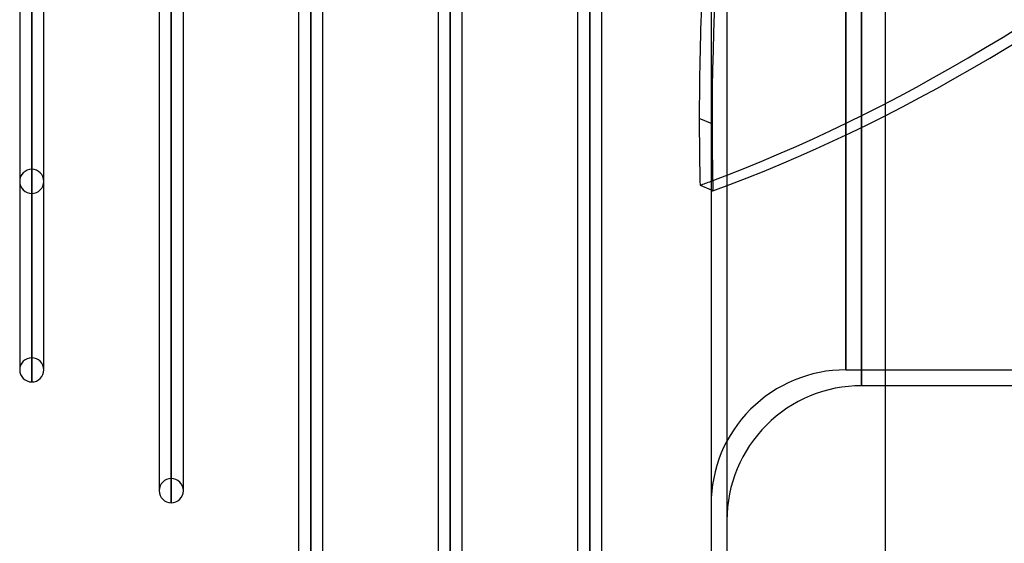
# Model space of a CAD drawing. Header units: millimetres. Extents: x -97 to 81, y -215 to 215.
# Tile 2 of 82: x -44 to 18, y -163 to -130. Entities that reach past the tile are written whole.
import ezdxf

# ---------------------------------------------------------------- set-up
doc = ezdxf.new("R2010")
doc.units = ezdxf.units.MM
doc.layers.add('MAIN-1', color=7, linetype='Continuous')
doc.layers.add('MAIN-2', color=7, linetype='Continuous')

msp = doc.modelspace()

# ---------------------------------------------------------------- linework, layer by layer
at = {"layer": 'MAIN-1'}
for p, q in [((0, 195), (0, -195)), ((11, -195), (11, 195)), ((-43.619, -111.113), (-43.619, -152.5)), ((-42.856, -111.601), (-42.856, -153.262)), ((-42.094, -152.5), (-42.094, -112.069)), ((-34.819, -116.526), (-34.819, -160.125)), ((-34.056, -116.993), (-34.056, -160.887)), ((-33.294, -160.125), (-33.294, -117.46)), ((-26.019, -121.918), (-26.019, -167.75)), ((-25.256, -122.187), (-25.256, -168.512)), ((-24.494, -167.75), (-24.494, -122.187)), ((-17.219, -122.187), (-17.219, -167.75)), ((-16.456, -122.187), (-16.456, -168.512)), ((-15.694, -167.75), (-15.694, -122.187)), ((-8.419, -122.187), (-8.419, -167.75)), ((-7.656, -122.187), (-7.656, -168.512)), ((-6.894, -167.75), (-6.894, -122.187)), ((-0.694, -140.851), (0, -141.147)), ((-42.094, -152.5), (-42.094, -152.329)), ((81, -153.5), (11, -153.5)), ((-33.294, -160.125), (-33.294, -159.945))]:
    msp.add_line(p, q, dxfattribs=at)
for centre, start, end in [((-42.856, -140.605), 359.29515, 0.00029), ((-42.856, -152.5), 180.00002, 269.9999), ((-42.856, -152.5), 269.9999, 0), ((-34.056, -160.125), 180.00002, 269.99985), ((-34.056, -160.125), 269.99985, 0)]:
    msp.add_arc(centre, 0.762, start, end, dxfattribs=at)
for centre, major_axis, start_param, end_param in [((92.478, -61.213), (-62.288, -145.857), -0.896633, -0.839056), ((92.478, -61.213), (-62.288, -145.857), -0.839056, -0.805839), ((34.595, 37.185), (-76.303, -178.674), 0.417581, 0.42396)]:
    msp.add_ellipse(centre, major_axis=major_axis, ratio=0.475528, start_param=start_param, end_param=end_param, dxfattribs=at)
at = {"layer": 'MAIN-2'}
for p, q in [((1, 194), (1, -194)), ((8.5, 0), (8.5, -152.5)), ((9.5, 0), (9.5, -153.5)), ((8.5, -152.5), (8.5, 0)), ((9.5, -153.5), (9.5, 0)), ((-42.856, -102.066), (-42.856, -139.843)), ((-42.856, -141.368), (-42.856, -103.145)), ((-42.856, -110.481), (-42.856, -151.738)), ((-42.856, -153.262), (-42.856, -111.471)), ((-34.056, -115.748), (-34.056, -159.363)), ((-34.056, -160.887), (-34.056, -116.864)), ((-16.456, -121.033), (-16.456, -166.988)), ((-7.656, -121.033), (-7.656, -166.988)), ((-25.256, -121.143), (-25.256, -166.988)), ((-25.256, -168.512), (-25.256, -122.179)), ((-16.456, -168.512), (-16.456, -122.179)), ((-7.656, -168.512), (-7.656, -122.179)), ((0.064, -136.977), (-0.745, -136.631)), ((0, -141.147), (0.115, -141.197)), ((-43.619, -152.329), (-43.619, -152.5)), ((8.5, -152.5), (81, -152.5)), ((11, -153.5), (9.5, -153.5)), ((-34.819, -159.945), (-34.819, -160.125))]:
    msp.add_line(p, q, dxfattribs=at)
for centre, radius, start, end in [((-42.856, -140.605), 0.762, 90.0001, 179.99968), ((-42.856, -140.605), 0.762, 0.00029, 90.0001), ((-42.856, -140.605), 0.762, 179.99968, 269.9999), ((-42.856, -140.605), 0.762, 269.9999, 359.29515), ((-42.856, -152.5), 0.762, 90.0001, 180.00002), ((-42.856, -152.5), 0.762, 0, 90.0001), ((8.5, -161), 8.5, 89.99998, 180.00002), ((9.5, -162), 8.5, 89.99998, 180.00002), ((-34.056, -160.125), 0.762, 90.00015, 180.00002), ((-34.056, -160.125), 0.762, 0, 90.00015)]:
    msp.add_arc(centre, radius, start, end, dxfattribs=at)
for centre, major_axis, start_param, end_param in [((93.287, -61.558), (62.288, 145.857), 1.736483, 2.302536), ((34.595, 37.185), (-76.303, -178.674), 0.42396, 1.045899), ((35.405, 37.185), (-76.303, 178.674), 2.095693, 2.724012), ((35.405, 36.84), (76.303, 178.674), -2.724012, -2.095693), ((34.595, 36.84), (76.303, -178.674), -1.03952, -0.417581), ((93.287, -61.558), (62.288, 145.857), 2.302536, 2.335754)]:
    msp.add_ellipse(centre, major_axis=major_axis, ratio=0.475528, start_param=start_param, end_param=end_param, dxfattribs=at)

doc.saveas('drawing.dxf')
